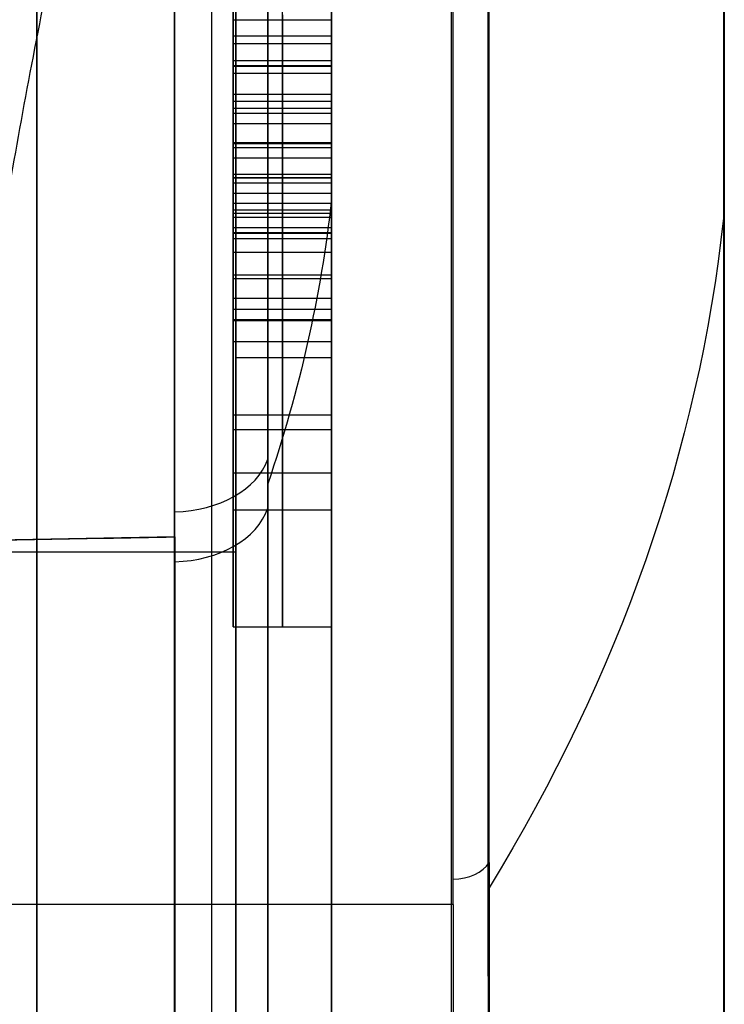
# Model space of a CAD drawing. Header units: centimetres. Extents: x -11 to 25.4, y -15 to 20.7.
# Tile 212 of 256: x 14.151 to 14.51, y -1.606 to -1.105. Entities that reach past the tile are written whole.
import ezdxf

# ---------------------------------------------------------------- set-up
doc = ezdxf.new("R2010")
doc.units = ezdxf.units.CM
doc.layers.add('Default', color=7, linetype='Continuous', true_color=0x000000)

msp = doc.modelspace()

# ---------------------------------------------------------------- linework, layer by layer
at = {"layer": 'Default'}
for p, q in [((14.51, -6.349820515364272, 6.349817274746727), (14.51, 1.198134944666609, -1.198138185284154)), ((14.31, -0.2487043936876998, 1.674132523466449), (14.31, -1.674132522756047, 0.2487043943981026)), ((14.310001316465, -0.4887854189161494, 2.433329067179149), (14.310001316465, -5.214912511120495, 7.159456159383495)), ((14.31, -1.196781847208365, 1.196781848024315), (14.31, -0.5645972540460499, 0.5645972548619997)), ((14.15999999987, -1.871061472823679, 0.1960721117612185), (14.15999999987, -0.8793878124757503, 0.1960721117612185)), ((14.15999999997, -0.8793878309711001, -0.196072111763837), (14.15999999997, -1.871061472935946, -0.196072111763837)), ((14.31, -0.9730992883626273, -0.9730992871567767), (14.31, -1.196781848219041, -1.19678184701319)), ((14.285, -1.1259797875, -0.3363772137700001), (14.285, -1.078463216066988, -0.3477862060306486)), ((14.31, -1.18533561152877, -0.7375013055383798), (14.31, -1.095421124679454, -0.8274157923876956)), ((14.285, -1.128487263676, -0.5745869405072), (14.285, -1.098773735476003, -0.5802287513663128)), ((14.285, -1.102660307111, -0.3837684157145), (14.285, -1.132373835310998, -0.3781266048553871)), ((14.285, -1.105167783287, -0.621978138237), (14.285, -1.152684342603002, -0.610569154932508)), ((14.31, -1.113630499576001, -0.5774078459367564), (14.26, -1.113630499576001, -0.5774078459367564)), ((14.31, -1.117517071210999, -0.3809475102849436), (14.26, -1.117517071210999, -0.3809475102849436)), ((14.285, -1.167729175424, -0.3427712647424), (14.285, -1.125979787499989, -0.3363772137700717)), ((14.26, -1.128266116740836, -0.6164321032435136), (14.26, -1.252828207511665, -0.4918700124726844)), ((14.31, -1.128926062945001, -0.616273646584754), (14.26, -1.128926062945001, -0.616273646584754)), ((14.285, -1.158075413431, -0.5570346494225), (14.285, -1.128487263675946, -0.5745869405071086)), ((14.285, -1.132373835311, -0.3781266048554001), (14.285, -1.168230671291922, -0.3904132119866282)), ((14.31, -1.143281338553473, -0.5658107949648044), (14.26, -1.143281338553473, -0.5658107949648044)), ((14.31, -1.146854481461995, -0.3395742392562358), (14.26, -1.146854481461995, -0.3395742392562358)), ((14.31, -1.150302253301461, -0.3842699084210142), (14.26, -1.150302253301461, -0.3842699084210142)), ((14.285, -1.152684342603, -0.6105691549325), (14.285, -1.188165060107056, -0.5871242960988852)), ((14.285, -1.19343075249, -0.5216793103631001), (14.285, -1.1580754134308, -0.5570346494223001)), ((14.285, -1.203586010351, -0.3550578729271), (14.285, -1.167729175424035, -0.3427712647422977)), ((14.31, -1.170424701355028, -0.5988467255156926), (14.26, -1.170424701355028, -0.5988467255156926)), ((14.285, -1.168230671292, -0.3904132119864), (14.285, -1.20358601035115, -0.3550578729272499)), ((14.31, -1.1757530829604, -0.5393569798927), (14.26, -1.1757530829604, -0.5393569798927)), ((14.26, -1.20878901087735, -0.5665003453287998), (14.26, -1.178699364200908, -0.5364106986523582)), ((14.31, -1.185657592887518, -0.3489145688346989), (14.26, -1.185657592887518, -0.3489145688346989)), ((14.31, -1.185908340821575, -0.372735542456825), (14.26, -1.185908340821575, -0.372735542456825)), ((14.285, -1.18377699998, -0.7359426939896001), (14.285, -1.2138666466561, -0.7660323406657)), ((14.285, -1.35466113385, -0.5650585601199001), (14.285, -1.18377699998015, -0.73594269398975)), ((14.285, -1.188165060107, -0.5871242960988), (14.285, -1.2235203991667, -0.5517689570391)), ((14.285, -1.21098304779, -0.4920911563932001), (14.285, -1.193430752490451, -0.5216793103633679)), ((14.31, -1.19882182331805, -0.7509875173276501), (14.26, -1.19882182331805, -0.7509875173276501)), ((14.31, -1.202206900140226, -0.506885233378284), (14.26, -1.202206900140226, -0.506885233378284)), ((14.31, -1.20584272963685, -0.56944662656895), (14.26, -1.20584272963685, -0.56944662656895)), ((14.285, -1.216499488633, -0.4504671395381), (14.285, -1.210983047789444, -0.4920911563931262)), ((14.31, -1.213741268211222, -0.4712791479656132), (14.26, -1.213741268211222, -0.4712791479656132)), ((14.285, -1.213866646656, -0.7660323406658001), (14.285, -1.4142135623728, -0.5656854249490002)), ((14.285, -1.257747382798, -0.4092192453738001), (14.285, -1.21649948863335, -0.4504671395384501)), ((14.285, -1.223520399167, -0.5517689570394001), (14.285, -1.246965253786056, -0.5162882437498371)), ((14.31, -1.235242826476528, -0.5340286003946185), (14.26, -1.235242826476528, -0.5340286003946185)), ((14.31, -1.237123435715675, -0.4298431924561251), (14.26, -1.237123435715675, -0.4298431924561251)), ((14.285, -1.246965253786, -0.5162882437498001), (14.285, -1.258374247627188, -0.4687716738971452)), ((14.31, -1.252669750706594, -0.4925299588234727), (14.26, -1.252669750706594, -0.4925299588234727)), ((14.285, -1.414213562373, -0.5656854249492), (14.285, -1.2577473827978, -0.409219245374)), ((14.285, -1.258374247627, -0.4687716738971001), (14.285, -1.3546611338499, -0.56505856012)), ((14.26, -1.267150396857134, -0.4775478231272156), (14.26, -1.296613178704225, -0.4480850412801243)), ((14.31, -1.269219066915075, -0.650500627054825), (14.26, -1.269219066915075, -0.650500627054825)), ((14.26, -1.311093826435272, -0.6688051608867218), (14.26, -1.28100417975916, -0.63871551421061)), ((14.31, -1.30651769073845, -0.51691511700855), (14.26, -1.30651769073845, -0.51691511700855)), ((14.31, -1.3140401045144, -0.6658588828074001), (14.26, -1.3140401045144, -0.6658588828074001)), ((14.31, -1.3359804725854, -0.4874523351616), (14.26, -1.3359804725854, -0.4874523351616)), ((14.23023033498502, -1.368474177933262, 1.368474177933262), (11.94143408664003, -1.410854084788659, 1.410854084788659)), ((14.26130884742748, -1.37618628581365, 0.1987249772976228), (14.05869115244, -1.37618628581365, 0.1934192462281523)), ((14.26130884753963, -1.37618630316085, -0.1987249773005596), (14.05869115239, -1.37618630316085, -0.1934192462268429)), ((14.31, -1.674132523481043, -0.2487043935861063), (14.31, -1.385682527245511, -0.5371543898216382))]:
    msp.add_line(p, q, dxfattribs=at)
at = {"layer": 'Default', "extrusion": (1, 0, 0)}
for centre, radius, start, end in [((-3.92060922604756e-16, 1.256073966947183e-16, 14.3719318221), 2.199999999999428, 225.4753440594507, 45), ((-1.379715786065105e-12, 1.367679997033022e-11, 14.39028331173), 2.187951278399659, 225.4753440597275, 44.9999999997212), ((-1.077626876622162e-12, -9.902301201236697e-13, 14.31), 1.69250512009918, 188.4498996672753, 261.5501002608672), ((1.351136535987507e-10, 1.377108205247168e-10, 14.23023032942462), 1.935314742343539, 225.5318197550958, 262.4445511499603), ((1.274717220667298e-10, 1.299939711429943e-10, 14.23023032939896), 1.935314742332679, 225.0000000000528, 225.5318197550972), ((-2.192450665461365e-11, -2.211137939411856e-11, 14.3719318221), 2.19999999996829, 224.9999999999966, 225.475344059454)]:
    msp.add_arc(centre, radius, start, end, dxfattribs=at)
at = {"layer": 'Default', "extrusion": (-0.9999999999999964, -7.937144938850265e-08, 3.298516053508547e-08)}
msp.add_arc((6.241935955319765e-06, 4.130646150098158e-06, -14.50956411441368), 1.705848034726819, 135.0002076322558, 17.06149344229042, dxfattribs=at)
at = {"layer": 'Default', "extrusion": (-0.9999999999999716, -2.28320702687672e-07, 7.007324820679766e-08)}
msp.add_arc((7.926163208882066e-06, 2.432594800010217e-06, -14.50999959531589), 1.694425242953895, 72.93909684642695, 17.0616225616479, dxfattribs=at)
at = {"layer": 'Default', "extrusion": (-1, 0, 0)}
for centre, radius, start, end in [((0, 0, -14.51), 1.694430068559, 72.93896169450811, 17.06154366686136), ((1.668887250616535e-13, 6.750155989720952e-14, -14.31), 1.692505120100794, 8.449899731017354, 81.55010031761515), ((-6.426086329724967e-11, -5.92878635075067e-11, -14.23023033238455), 1.935314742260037, 7.555448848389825, 82.44455115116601), ((-1.494178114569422e-10, 1.46823841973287e-10, -14.23023032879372), 1.935314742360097, 315.0000000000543, 352.444551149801), ((1.379518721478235e-12, 1.367652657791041e-11, -14.39028331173), 2.18795127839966, 314.5246559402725, 2.933540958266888)]:
    msp.add_arc(centre, radius, start, end, dxfattribs=at)
at = {"layer": 'Default', "extrusion": (-0.9999999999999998, 6.342599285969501e-10, 2.132489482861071e-08)}
msp.add_arc((1.435887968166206e-08, 1.173336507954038e-07, -14.27752152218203), 1.897080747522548, 277.5554488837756, 314.4681836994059, dxfattribs=at)
at = {"layer": 'Default', "extrusion": (-0.9999999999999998, 2.162114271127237e-08, -2.867767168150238e-09)}
msp.add_arc((-1.213800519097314e-07, -1.609901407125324e-08, -14.27752152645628), 1.897080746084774, 7.555448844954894, 82.44458720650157, dxfattribs=at)
at = {"layer": 'Default', "extrusion": (0, 0.7071067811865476, -0.7071067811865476)}
for radius, start, end in [(1.3, 184.4514987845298, 193.5905104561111), (1.5, 184.3681370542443, 203.4259754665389)]:
    msp.add_arc((-13.01392158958, -1.591605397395), radius, start, end, dxfattribs=at)
at = {"layer": 'Default', "extrusion": (0, -0.7071067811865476, -0.7071067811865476)}
msp.add_arc((13.01392158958, 1.591605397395), 1.3, 4.451498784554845, 13.59051041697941, dxfattribs=at)
at = {"layer": 'Default', "extrusion": (0, 0.7064465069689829, -0.7077664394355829)}
msp.add_arc((-14.36, -1.694430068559), 0.15, 179.9998350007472, 184.3677681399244, dxfattribs=at)
at = {"layer": 'Default', "extrusion": (0, 1, 0)}
msp.add_arc((-14.26, 0.2487078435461, -1.277405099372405), 0.04999999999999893, 180.0019766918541, 268.4999999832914, dxfattribs=at)
at = {"layer": 'Default', "extrusion": (0, -1, 0)}
msp.add_arc((14.26, -0.2487078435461, 1.277405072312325), 0.04999999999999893, 0.00197775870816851, 88.49999981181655, dxfattribs=at)
at = {"layer": 'Default', "extrusion": (1.780520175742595e-14, -0.7136395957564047, 0.7005130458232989)}
msp.add_arc((14.22892148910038, -1.885331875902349), 0.04999999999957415, 271.4999999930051, 346.4095302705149, dxfattribs=at)
at = {"layer": 'Default', "extrusion": (-0.9999999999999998, 6.342624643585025e-10, 2.132489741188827e-08)}
msp.add_arc((1.435884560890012e-08, 1.173336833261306e-07, -14.27752152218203), 1.897080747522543, 314.468183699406, 352.4445872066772, dxfattribs=at)
at = {"layer": 'Default', "extrusion": (0, 0.7005130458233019, 0.7136395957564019)}
msp.add_arc((-14.2289214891, 1.885331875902), 0.05, 91.499998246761, 166.4095671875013, dxfattribs=at)
at = {"layer": 'Default', "extrusion": (-7.527312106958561e-14, -0.7129487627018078, 0.7012161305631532)}
msp.add_arc((14.37193182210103, -2.179999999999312), 0.01999999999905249, 269.9999999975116, 336.5740245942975, dxfattribs=at)
at = {"layer": 'Default', "extrusion": (-0.9999999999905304, -3.077290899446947e-06, -3.077290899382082e-06)}
msp.add_arc((4.422790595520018e-05, -4.422790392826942e-05, -14.37192224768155), 2.199999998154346, 315.000000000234, 358.5311726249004, dxfattribs=at)
at = {"layer": 'Default'}
msp.add_open_spline([(14.3898527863, -5.224199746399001, 7.150168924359), (14.38986431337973, -4.688330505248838, 6.614259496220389), (14.38984696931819, -3.612911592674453, 5.538906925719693), (14.39006404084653, -1.989403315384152, 3.914615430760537), (14.38964224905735, -0.8988217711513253, 2.825569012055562), (14.3896540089, -0.3521316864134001, 2.278837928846)], degree=3, knots=[-68.8962406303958, -68.8962406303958, -68.8962406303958, -68.8962406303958, -45.93082699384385, -22.96541335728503, 0, 0, 0, 0], dxfattribs=at)
for points, degree in [([(14.24893177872, -5.214912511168, 7.159456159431), (14.24900733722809, -2.851851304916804, 4.796393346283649), (14.24908289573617, -0.4887900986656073, 2.433330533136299)], 2), ([(14.3710682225, -5.214912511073, 7.159456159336), (14.371069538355, -2.85184909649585, 4.7963927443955), (14.37107085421, -0.4887856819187, 2.433329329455)], 2), ([(14.50988678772, -5.81738934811, 6.882248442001), (14.50988678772, -3.19072130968, 4.255580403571), (14.50988678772, -0.56405327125, 1.628912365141)], 2), ([(14.51, -5.821509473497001, 6.878128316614), (14.51, -3.194841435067, 4.251460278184), (14.51, -0.5681733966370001, 1.624792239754)], 2), ([(14.23014721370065, -0.8149167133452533, 2.740885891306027), (14.22314156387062, -0.8408181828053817, 2.739680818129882), (14.20981695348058, -0.8916802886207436, 2.736411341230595), (14.19187586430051, -0.9650413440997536, 2.72913601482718), (14.17588802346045, -1.03563105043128, 2.719654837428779), (14.16177920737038, -1.103566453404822, 2.708134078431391), (14.14947032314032, -1.168996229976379, 2.694718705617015), (14.13888398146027, -1.23208277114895, 2.679515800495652), (14.12995710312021, -1.292954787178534, 2.662623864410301), (14.12264262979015, -1.351659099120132, 2.644160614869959), (14.1168892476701, -1.408267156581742, 2.624216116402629), (14.11264900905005, -1.462841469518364, 2.602880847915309), (14.11079986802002, -1.49794008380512, 2.587776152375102), (14.11011321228, -1.515163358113, 2.580022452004)], 3), ([(14.2301472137, -5.224199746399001, 7.150168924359), (14.23014721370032, -3.019558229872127, 4.945527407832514), (14.23014721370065, -0.8149167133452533, 2.740885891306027)], 2), ([(14.26130884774, -0.8804866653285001, -0.1987249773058), (14.26130884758, -1.27631736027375, -0.19872497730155), (14.26130884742, -1.672148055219, -0.1987249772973)], 2), ([(14.26130884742, -1.672148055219, 0.1987249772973), (14.26130884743, -1.2763173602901, 0.1987249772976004), (14.26130884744, -0.8804866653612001, 0.1987249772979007)], 2), ([(14.31, -0.8804866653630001, -0.2487078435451), (14.31, -1.2773095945, -0.2487061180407), (14.31, -1.674132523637, -0.2487043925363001)], 2), ([(14.31, -1.674132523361, 0.2487043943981), (14.31, -1.2773095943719, 0.24870611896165), (14.31, -0.8804866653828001, 0.2487078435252)], 2), ([(14.26, -1.105167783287, -0.621978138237), (14.26, -1.0842930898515, -0.6187811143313), (14.26, -1.063418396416, -0.6155840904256)], 2), ([(14.31, -1.063418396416, -0.6155840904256), (14.31, -1.0842930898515, -0.6187811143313), (14.31, -1.105167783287, -0.621978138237)], 2), ([(14.26, -1.078463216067, -0.3477862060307), (14.26, -1.1022215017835, -0.34208170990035), (14.26, -1.1259797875, -0.33637721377)], 2), ([(14.31, -1.1259797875, -0.33637721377), (14.31, -1.1022215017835, -0.34208170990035), (14.31, -1.078463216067, -0.3477862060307)], 2), ([(14.26, -1.098773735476, -0.5802287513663), (14.26, -1.113630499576, -0.57740784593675), (14.26, -1.128487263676, -0.5745869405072)], 2), ([(14.26, -1.132373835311, -0.3781266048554), (14.26, -1.117517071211, -0.38094751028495), (14.26, -1.102660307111, -0.3837684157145)], 2), ([(14.31, -1.128487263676, -0.5745869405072), (14.31, -1.113630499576, -0.57740784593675), (14.31, -1.098773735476, -0.5802287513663)], 2), ([(14.31, -1.102660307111, -0.3837684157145), (14.31, -1.117517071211, -0.38094751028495), (14.31, -1.132373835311, -0.3781266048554)], 2), ([(14.26, -1.105167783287, -0.621978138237), (14.285, -1.105167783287, -0.621978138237), (14.31, -1.105167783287, -0.621978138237)], 2), ([(14.26, -1.152684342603, -0.6105691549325), (14.26, -1.128926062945, -0.61627364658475), (14.26, -1.105167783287, -0.621978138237)], 2), ([(14.31, -1.105167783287, -0.621978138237), (14.31, -1.128926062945, -0.61627364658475), (14.31, -1.152684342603, -0.6105691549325)], 2), ([(14.26, -1.1259797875, -0.33637721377), (14.285, -1.1259797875, -0.33637721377), (14.31, -1.1259797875, -0.33637721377)], 2), ([(14.26, -1.1259797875, -0.33637721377), (14.26, -1.146854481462, -0.3395742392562), (14.26, -1.167729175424, -0.3427712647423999)], 2), ([(14.31, -1.167729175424, -0.3427712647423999), (14.31, -1.146854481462, -0.3395742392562), (14.31, -1.1259797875, -0.33637721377)], 2), ([(14.26, -1.128487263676, -0.5745869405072), (14.285, -1.128487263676, -0.5745869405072), (14.31, -1.128487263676, -0.5745869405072)], 2), ([(14.26, -1.128487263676, -0.5745869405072), (14.26, -1.1432813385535, -0.5658107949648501), (14.26, -1.158075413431, -0.5570346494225)], 2), ([(14.26, -1.132373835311, -0.3781266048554), (14.285, -1.132373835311, -0.3781266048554), (14.31, -1.132373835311, -0.3781266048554)], 2), ([(14.26, -1.168230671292, -0.3904132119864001), (14.26, -1.1503022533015, -0.3842699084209), (14.26, -1.132373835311, -0.3781266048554)], 2), ([(14.31, -1.158075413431, -0.5570346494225), (14.31, -1.1432813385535, -0.5658107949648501), (14.31, -1.128487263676, -0.5745869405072)], 2), ([(14.31, -1.132373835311, -0.3781266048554), (14.31, -1.1503022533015, -0.3842699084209), (14.31, -1.168230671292, -0.3904132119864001)], 2), ([(14.26, -1.152684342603, -0.6105691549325), (14.285, -1.152684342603, -0.6105691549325), (14.31, -1.152684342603, -0.6105691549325)], 2), ([(14.26, -1.188165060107, -0.5871242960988), (14.26, -1.170424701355, -0.59884672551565), (14.26, -1.152684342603, -0.6105691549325)], 2), ([(14.31, -1.152684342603, -0.6105691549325), (14.31, -1.170424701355, -0.59884672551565), (14.31, -1.188165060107, -0.5871242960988)], 2), ([(14.26, -1.158075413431, -0.5570346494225), (14.285, -1.158075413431, -0.5570346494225), (14.31, -1.158075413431, -0.5570346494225)], 2), ([(14.26, -1.158075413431, -0.5570346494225), (14.26, -1.1757530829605, -0.5393569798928), (14.26, -1.19343075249, -0.5216793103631)], 2), ([(14.31, -1.19343075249, -0.5216793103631), (14.31, -1.1757530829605, -0.5393569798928), (14.31, -1.158075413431, -0.5570346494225)], 2), ([(14.26, -1.167729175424, -0.3427712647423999), (14.285, -1.167729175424, -0.3427712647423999), (14.31, -1.167729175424, -0.3427712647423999)], 2), ([(14.26, -1.167729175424, -0.3427712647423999), (14.26, -1.1856575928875, -0.34891456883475), (14.26, -1.203586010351, -0.3550578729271)], 2), ([(14.31, -1.203586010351, -0.3550578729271), (14.31, -1.1856575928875, -0.34891456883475), (14.31, -1.167729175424, -0.3427712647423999)], 2), ([(14.26, -1.168230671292, -0.3904132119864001), (14.285, -1.168230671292, -0.3904132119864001), (14.31, -1.168230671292, -0.3904132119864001)], 2), ([(14.26, -1.203586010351, -0.3550578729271), (14.26, -1.1859083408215, -0.37273554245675), (14.26, -1.168230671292, -0.3904132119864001)], 2), ([(14.31, -1.168230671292, -0.3904132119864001), (14.31, -1.1859083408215, -0.37273554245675), (14.31, -1.203586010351, -0.3550578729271)], 2), ([(14.26, -1.18377699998, -0.7359426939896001), (14.285, -1.18377699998, -0.7359426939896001), (14.31, -1.18377699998, -0.7359426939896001)], 2), ([(14.26, -1.213866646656, -0.7660323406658), (14.26, -1.198821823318, -0.7509875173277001), (14.26, -1.18377699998, -0.7359426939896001)], 2), ([(14.26, -1.18377699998, -0.7359426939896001), (14.26, -1.269219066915, -0.65050062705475), (14.26, -1.35466113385, -0.5650585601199)], 2), ([(14.31, -1.35466113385, -0.5650585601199), (14.31, -1.269219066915, -0.65050062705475), (14.31, -1.18377699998, -0.7359426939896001)], 2), ([(14.31, -1.18377699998, -0.7359426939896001), (14.31, -1.198821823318, -0.7509875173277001), (14.31, -1.213866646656, -0.7660323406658)], 2), ([(14.26, -1.188165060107, -0.5871242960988), (14.285, -1.188165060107, -0.5871242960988), (14.31, -1.188165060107, -0.5871242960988)], 2), ([(14.26, -1.223520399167, -0.5517689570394), (14.26, -1.205842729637, -0.5694466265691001), (14.26, -1.188165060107, -0.5871242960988)], 2), ([(14.31, -1.188165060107, -0.5871242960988), (14.31, -1.205842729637, -0.5694466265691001), (14.31, -1.223520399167, -0.5517689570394)], 2), ([(14.26, -1.19343075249, -0.5216793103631), (14.285, -1.19343075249, -0.5216793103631), (14.31, -1.19343075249, -0.5216793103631)], 2), ([(14.26, -1.19343075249, -0.5216793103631), (14.26, -1.20220690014, -0.50688523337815), (14.26, -1.21098304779, -0.4920911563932)], 2), ([(14.31, -1.21098304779, -0.4920911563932), (14.31, -1.20220690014, -0.50688523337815), (14.31, -1.19343075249, -0.5216793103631)], 2), ([(14.26, -1.203586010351, -0.3550578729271), (14.285, -1.203586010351, -0.3550578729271), (14.31, -1.203586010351, -0.3550578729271)], 2), ([(14.26, -1.21098304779, -0.4920911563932), (14.285, -1.21098304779, -0.4920911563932), (14.31, -1.21098304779, -0.4920911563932)], 2), ([(14.26, -1.21098304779, -0.4920911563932), (14.26, -1.2137412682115, -0.47127914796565), (14.26, -1.216499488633, -0.4504671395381)], 2), ([(14.31, -1.216499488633, -0.4504671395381), (14.31, -1.2137412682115, -0.47127914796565), (14.31, -1.21098304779, -0.4920911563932)], 2), ([(14.26, -1.213866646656, -0.7660323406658), (14.285, -1.213866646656, -0.7660323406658), (14.31, -1.213866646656, -0.7660323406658)], 2), ([(14.26, -1.414213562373, -0.5656854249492), (14.26, -1.3140401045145, -0.6658588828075), (14.26, -1.213866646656, -0.7660323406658)], 2), ([(14.26, -1.216499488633, -0.4504671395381), (14.285, -1.216499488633, -0.4504671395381), (14.31, -1.216499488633, -0.4504671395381)], 2), ([(14.26, -1.216499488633, -0.4504671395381), (14.26, -1.2371234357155, -0.42984319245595), (14.26, -1.257747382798, -0.4092192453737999)], 2), ([(14.31, -1.213866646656, -0.7660323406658), (14.31, -1.3140401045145, -0.6658588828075), (14.31, -1.414213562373, -0.5656854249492)], 2), ([(14.31, -1.257747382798, -0.4092192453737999), (14.31, -1.2371234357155, -0.42984319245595), (14.31, -1.216499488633, -0.4504671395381)], 2), ([(14.26, -1.223520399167, -0.5517689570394), (14.285, -1.223520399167, -0.5517689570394), (14.31, -1.223520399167, -0.5517689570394)], 2), ([(14.26, -1.246965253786, -0.5162882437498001), (14.26, -1.2352428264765, -0.5340286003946), (14.26, -1.223520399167, -0.5517689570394)], 2), ([(14.31, -1.223520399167, -0.5517689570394), (14.31, -1.2352428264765, -0.5340286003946), (14.31, -1.246965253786, -0.5162882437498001)], 2), ([(14.26, -1.246965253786, -0.5162882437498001), (14.285, -1.246965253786, -0.5162882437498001), (14.31, -1.246965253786, -0.5162882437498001)], 2), ([(14.26, -1.258374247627, -0.4687716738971), (14.26, -1.2526697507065, -0.4925299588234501), (14.26, -1.246965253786, -0.5162882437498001)], 2), ([(14.31, -1.246965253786, -0.5162882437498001), (14.31, -1.2526697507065, -0.4925299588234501), (14.31, -1.258374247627, -0.4687716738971)], 2), ([(14.26, -1.257747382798, -0.4092192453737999), (14.285, -1.257747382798, -0.4092192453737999), (14.31, -1.257747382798, -0.4092192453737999)], 2), ([(14.26, -1.257747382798, -0.4092192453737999), (14.26, -1.3359804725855, -0.4874523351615), (14.26, -1.414213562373, -0.5656854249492)], 2), ([(14.31, -1.414213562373, -0.5656854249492), (14.31, -1.3359804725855, -0.4874523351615), (14.31, -1.257747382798, -0.4092192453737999)], 2), ([(14.26, -1.258374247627, -0.4687716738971), (14.285, -1.258374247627, -0.4687716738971), (14.31, -1.258374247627, -0.4687716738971)], 2), ([(14.26, -1.35466113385, -0.5650585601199), (14.26, -1.3065176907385, -0.5169151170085), (14.26, -1.258374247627, -0.4687716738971)], 2), ([(14.31, -1.258374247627, -0.4687716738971), (14.31, -1.3065176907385, -0.5169151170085), (14.31, -1.35466113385, -0.5650585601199)], 2), ([(14.26, -1.35466113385, -0.5650585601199), (14.285, -1.35466113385, -0.5650585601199), (14.31, -1.35466113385, -0.5650585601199)], 2), ([(11.94143408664, -1.410854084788, -1.410854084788), (13.085832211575, -1.3896641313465, -1.3896641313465), (14.23023033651, -1.368474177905, -1.368474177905)], 2), ([(14.26, -1.414213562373, -0.5656854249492), (14.285, -1.414213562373, -0.5656854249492), (14.31, -1.414213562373, -0.5656854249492)], 2), ([(14.3719318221, -1.55563491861, -1.55563491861), (13.06596591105, -1.55563491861, -1.55563491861), (11.76, -1.55563491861, -1.55563491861)], 2)]:
    msp.add_open_spline(points, degree=degree, dxfattribs=at)

doc.saveas('drawing.dxf')
